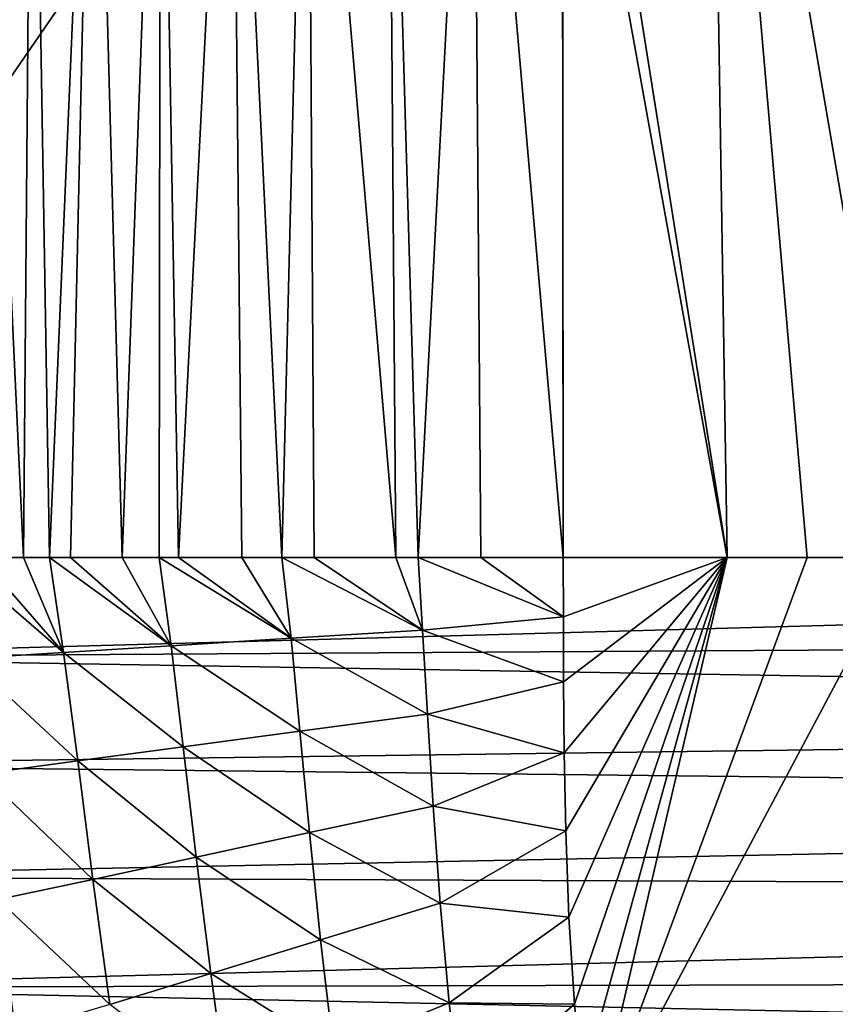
# Model space of a CAD drawing. Header units: metres. Extents: x -82 to 67, y -109 to 109.
# Tile 44 of 216: x -24.01 to -17.35, y -90.51 to -82.47. Entities that reach past the tile are written whole.
import ezdxf

# ---------------------------------------------------------------- set-up
doc = ezdxf.new("R2010")
doc.units = ezdxf.units.M
doc.layers.add('solid_21_382_010_XXX', color=7, linetype='CONTINUOUS')

msp = doc.modelspace()

# ---------------------------------------------------------------- linework, layer by layer
at = {"layer": 'solid_21_382_010_XXX'}
for points in [[(2.598529, -44.197315, -22.642931), (-26.784246, -44.197315, -22.642931), (-26.784435, -86.858612, -22.642931)], [(2.598529, -44.197315, -22.642931), (-26.784435, -86.858612, -22.642931), (2.598693, -86.85862, -22.642931)], [(-19.581964, -78.396004, -59.108742), (-18.382854, -77.627205, -59.245567), (-18.235189, -86.858742, -58.770645)], [(-17.583183, -86.858742, -58.809967), (-18.235189, -86.858742, -58.770645), (-18.382854, -77.627205, -59.245567)], [(-16.920248, -77.727493, -59.307304), (-16.803005, -86.858742, -58.844105), (-18.382854, -77.627205, -59.245567)], [(-17.583183, -86.858742, -58.809967), (-18.382854, -77.627205, -59.245567), (-16.803005, -86.858742, -58.844105)], [(-23.978802, -86.858704, -57.314445), (-24.375795, -78.396828, -57.61853), (-23.908579, -78.396729, -57.924366)], [(-23.978802, -86.858704, -57.314445), (-24.329115, -86.858704, -57.071457), (-24.375795, -78.396828, -57.61853)], [(-23.76548, -86.858704, -57.44511), (-23.978802, -86.858704, -57.314445), (-23.908579, -78.396729, -57.924366)], [(-23.76548, -86.858704, -57.44511), (-23.908579, -78.396729, -57.924366), (-23.403744, -78.396622, -58.189911)], [(-23.593374, -86.858704, -57.542213), (-23.76548, -86.858704, -57.44511), (-23.403744, -78.396622, -58.189911)], [(-23.173946, -86.858711, -57.751785), (-23.593374, -86.858704, -57.542213), (-23.403744, -78.396622, -58.189911)], [(-23.173946, -86.858711, -57.751785), (-23.403744, -78.396622, -58.189911), (-22.861141, -78.396523, -58.418251)], [(-22.871315, -86.858711, -57.882454), (-23.173946, -86.858711, -57.751785), (-22.861141, -78.396523, -58.418251)], [(-22.713751, -86.858711, -57.944565), (-22.871315, -86.858711, -57.882454), (-22.861141, -78.396523, -58.418251)], [(-22.713751, -86.858711, -57.944565), (-22.861141, -78.396523, -58.418251), (-22.280628, -78.396416, -58.612469)], [(-22.196821, -86.858711, -58.123676), (-22.713751, -86.858711, -57.944565), (-22.280628, -78.396416, -58.612469)], [(-21.871252, -86.858719, -58.219685), (-22.280628, -78.396416, -58.612469), (-21.662056, -78.396317, -58.77565)], [(-21.871252, -86.858719, -58.219685), (-22.196821, -86.858711, -58.123676), (-22.280628, -78.396416, -58.612469)], [(-21.605843, -86.858719, -58.289707), (-21.871252, -86.858719, -58.219685), (-21.662056, -78.396317, -58.77565)], [(-20.941042, -86.858719, -58.437538), (-21.662056, -78.396317, -58.77565), (-21.005367, -78.39621, -58.910866)], [(-20.941042, -86.858719, -58.437538), (-21.605843, -86.858719, -58.289707), (-21.662056, -78.396317, -58.77565)], [(-20.758341, -86.858719, -58.472206), (-21.005367, -78.39621, -58.910866), (-20.311485, -78.396111, -59.020981)], [(-20.758341, -86.858719, -58.472206), (-20.941042, -86.858719, -58.437538), (-21.005367, -78.39621, -58.910866)], [(-20.245937, -86.858711, -58.557861), (-20.758341, -86.858719, -58.472206), (-20.311485, -78.396111, -59.020981)], [(-20.311485, -78.396111, -59.020981), (-19.581964, -78.396004, -59.108742), (-19.574087, -86.858742, -58.647934)], [(-20.245937, -86.858711, -58.557861), (-20.311485, -78.396111, -59.020981), (-19.574087, -86.858742, -58.647934)], [(-19.580173, -79.424362, -59.055084), (-19.574087, -86.858742, -58.647934), (-19.581964, -78.396004, -59.108742)], [(-19.580173, -79.424362, -59.055084), (-19.581964, -78.396004, -59.108742), (-18.235189, -86.858742, -58.770645)], [(-19.580173, -79.424362, -59.055084), (-18.235189, -86.858742, -58.770645), (-19.574087, -86.858742, -58.647934)], [(2.598693, -86.85862, -22.642931), (-26.784435, -86.858612, -22.642931), (-26.784359, -87.672966, -22.642931)], [(2.598876, -87.490929, -22.642931), (2.598693, -86.85862, -22.642931), (-26.784359, -87.672966, -22.642931)], [(-23.651936, -87.635139, -57.457802), (-24.548847, -86.858704, -56.898003), (-24.329115, -86.858704, -57.071457)], [(-24.435471, -87.684959, -56.930767), (-24.548847, -86.858704, -56.898003), (-23.651936, -87.635139, -57.457802)], [(-23.651936, -87.635139, -57.457802), (-24.329115, -86.858704, -57.071457), (-23.978802, -86.858704, -57.314445)], [(-23.651936, -87.635139, -57.457802), (-23.978802, -86.858704, -57.314445), (-23.76548, -86.858704, -57.44511)], [(-22.772934, -87.579559, -57.875198), (-23.76548, -86.858704, -57.44511), (-23.593374, -86.858704, -57.542213)], [(-23.651936, -87.635139, -57.457802), (-23.76548, -86.858704, -57.44511), (-22.772934, -87.579559, -57.875198)], [(-22.772934, -87.579559, -57.875198), (-23.593374, -86.858704, -57.542213), (-23.173946, -86.858711, -57.751785)], [(-22.772934, -87.579559, -57.875198), (-23.173946, -86.858711, -57.751785), (-22.871315, -86.858711, -57.882454)], [(-21.795391, -87.518425, -58.199123), (-22.871315, -86.858711, -57.882454), (-22.713751, -86.858711, -57.944565)], [(-22.772934, -87.579559, -57.875198), (-22.871315, -86.858711, -57.882454), (-21.795391, -87.518425, -58.199123)], [(-21.795391, -87.518425, -58.199123), (-22.713751, -86.858711, -57.944565), (-22.196821, -86.858711, -58.123676)], [(-21.795391, -87.518425, -58.199123), (-22.196821, -86.858711, -58.123676), (-21.871252, -86.858719, -58.219685)], [(-20.722969, -87.45211, -58.443554), (-21.871252, -86.858719, -58.219685), (-21.605843, -86.858719, -58.289707)], [(-21.795391, -87.518425, -58.199123), (-21.871252, -86.858719, -58.219685), (-20.722969, -87.45211, -58.443554)], [(-20.722969, -87.45211, -58.443554), (-21.605843, -86.858719, -58.289707), (-20.941042, -86.858719, -58.437538)], [(-20.722969, -87.45211, -58.443554), (-20.941042, -86.858719, -58.437538), (-20.758341, -86.858719, -58.472206)], [(-19.572952, -87.343803, -58.620426), (-20.758341, -86.858719, -58.472206), (-20.245937, -86.858711, -58.557861)], [(-20.722969, -87.45211, -58.443554), (-20.758341, -86.858719, -58.472206), (-19.572952, -87.343803, -58.620426)], [(-19.572952, -87.343803, -58.620426), (-20.245937, -86.858711, -58.557861), (-19.574087, -86.858742, -58.647934)], [(-19.572952, -87.343803, -58.620426), (-19.574087, -86.858742, -58.647934), (-18.235189, -86.858742, -58.770645)], [(-19.572952, -87.343803, -58.620426), (-18.235189, -86.858742, -58.770645), (-19.570957, -87.874893, -58.590279)], [(-19.570957, -87.874893, -58.590279), (-18.235189, -86.858742, -58.770645), (-19.565645, -88.454216, -58.557529)], [(-19.565645, -88.454216, -58.557529), (-18.235189, -86.858742, -58.770645), (-19.553322, -89.090927, -58.521919)], [(-19.553322, -89.090927, -58.521919), (-18.235189, -86.858742, -58.770645), (-19.527498, -89.794548, -58.483223)], [(-19.527498, -89.794548, -58.483223), (-18.235189, -86.858742, -58.770645), (-19.482967, -90.504585, -58.445076)], [(-19.482967, -90.504585, -58.445076), (-18.235189, -86.858742, -58.770645), (-19.420166, -91.15699, -58.410969)], [(-19.420166, -91.15699, -58.410969), (-18.235189, -86.858742, -58.770645), (-19.353912, -91.654945, -58.385578)], [(-19.353912, -91.654945, -58.385578), (-18.235189, -86.858742, -58.770645), (-17.583183, -86.858742, -58.809967)], [(-19.353912, -91.654945, -58.385578), (-17.583183, -86.858742, -58.809967), (-16.803005, -86.858742, -58.844105)], [(-15.882174, -91.648193, -58.594643), (-19.353912, -91.654945, -58.385578), (-16.803005, -86.858742, -58.844105)], [(-20.722969, -87.45211, -58.443554), (-19.572952, -87.343803, -58.620426), (-19.570957, -87.874893, -58.590279)], [(2.598876, -87.490929, -22.642931), (-26.784359, -87.672966, -22.642931), (2.59736, -88.162445, -22.642931)], [(-21.795391, -87.518425, -58.199123), (-20.722969, -87.45211, -58.443554), (-20.682268, -88.137375, -58.409782)], [(-20.682268, -88.137375, -58.409782), (-20.722969, -87.45211, -58.443554), (-19.570957, -87.874893, -58.590279)], [(-23.651936, -87.635139, -57.457802), (-22.772934, -87.579559, -57.875198), (-22.674009, -88.403633, -57.859676)], [(-22.772934, -87.579559, -57.875198), (-21.795391, -87.518425, -58.199123), (-21.723295, -88.275787, -58.170918)], [(-22.674009, -88.403633, -57.859676), (-22.772934, -87.579559, -57.875198), (-21.723295, -88.275787, -58.170918)], [(-21.723295, -88.275787, -58.170918), (-21.795391, -87.518425, -58.199123), (-20.682268, -88.137375, -58.409782)], [(2.59736, -88.162445, -22.642931), (-26.784359, -87.672966, -22.642931), (-26.78163, -88.552437, -22.642931)], [(-24.435471, -87.684959, -56.930767), (-23.651936, -87.635139, -57.457802), (-23.535658, -88.520149, -57.460011)], [(-23.535658, -88.520149, -57.460011), (-23.651936, -87.635139, -57.457802), (-22.674009, -88.403633, -57.859676)], [(-24.316561, -88.625008, -56.951122), (-24.435471, -87.684959, -56.930767), (-23.535658, -88.520149, -57.460011)], [(-20.682268, -88.137375, -58.409782), (-19.570957, -87.874893, -58.590279), (-19.565645, -88.454216, -58.557529)], [(-21.723295, -88.275787, -58.170918), (-20.682268, -88.137375, -58.409782), (-20.635447, -88.888374, -58.372883)], [(-20.635447, -88.888374, -58.372883), (-20.682268, -88.137375, -58.409782), (-19.565645, -88.454216, -58.557529)], [(2.59736, -88.162445, -22.642931), (-26.78163, -88.552437, -22.642931), (2.594256, -88.876022, -22.642931)], [(-22.674009, -88.403633, -57.859676), (-21.723295, -88.275787, -58.170918), (-21.64472, -89.10453, -58.139404)], [(-21.64472, -89.10453, -58.139404), (-21.723295, -88.275787, -58.170918), (-20.635447, -88.888374, -58.372883)], [(-23.535658, -88.520149, -57.460011), (-22.674009, -88.403633, -57.859676), (-22.568119, -89.30423, -57.839142)], [(-22.568119, -89.30423, -57.839142), (-22.674009, -88.403633, -57.859676), (-21.64472, -89.10453, -58.139404)], [(-20.635447, -88.888374, -58.372883), (-19.565645, -88.454216, -58.557529), (-19.553322, -89.090927, -58.521919)], [(2.594256, -88.876022, -22.642931), (-26.78163, -88.552437, -22.642931), (-26.775116, -89.466179, -22.642931)], [(-24.316561, -88.625008, -56.951122), (-23.535658, -88.520149, -57.460011), (-23.4111, -89.486404, -57.454216)], [(-23.4111, -89.486404, -57.454216), (-23.535658, -88.520149, -57.460011), (-22.568119, -89.30423, -57.839142)], [(-24.186493, -89.650673, -56.960461), (-24.316561, -88.625008, -56.951122), (-23.4111, -89.486404, -57.454216)], [(2.594256, -88.876022, -22.642931), (-26.775116, -89.466179, -22.642931), (2.588013, -89.591003, -22.642931)], [(-21.64472, -89.10453, -58.139404), (-20.635447, -88.888374, -58.372883), (-20.578465, -89.680969, -58.334881)], [(-20.578465, -89.680969, -58.334881), (-20.635447, -88.888374, -58.372883), (-19.553322, -89.090927, -58.521919)], [(-22.568119, -89.30423, -57.839142), (-21.64472, -89.10453, -58.139404), (-21.555328, -89.980034, -58.10656)], [(-21.555328, -89.980034, -58.10656), (-21.64472, -89.10453, -58.139404), (-20.578465, -89.680969, -58.334881)], [(-20.578465, -89.680969, -58.334881), (-19.553322, -89.090927, -58.521919), (-19.527498, -89.794548, -58.483223)], [(-23.4111, -89.486404, -57.454216), (-22.568119, -89.30423, -57.839142), (-22.450712, -90.256119, -57.815289)], [(-22.450712, -90.256119, -57.815289), (-22.568119, -89.30423, -57.839142), (-21.555328, -89.980034, -58.10656)], [(2.588013, -89.591003, -22.642931), (-26.775116, -89.466179, -22.642931), (-26.763145, -90.368538, -22.642931)], [(-24.186493, -89.650673, -56.960461), (-23.4111, -89.486404, -57.454216), (-23.273401, -90.507889, -57.441738)], [(-23.273401, -90.507889, -57.441738), (-23.4111, -89.486404, -57.454216), (-22.450712, -90.256119, -57.815289)], [(2.588013, -89.591003, -22.642931), (-26.763145, -90.368538, -22.642931), (2.578311, -90.301804, -22.642931)], [(-24.039694, -90.735062, -56.959595), (-24.186493, -89.650673, -56.960461), (-23.273401, -90.507889, -57.441738)], [(-21.555328, -89.980034, -58.10656), (-20.578465, -89.680969, -58.334881), (-20.505793, -90.494804, -58.296989)], [(-20.505793, -90.494804, -58.296989), (-20.578465, -89.680969, -58.334881), (-19.527498, -89.794548, -58.483223)], [(-20.505793, -90.494804, -58.296989), (-19.527498, -89.794548, -58.483223), (-19.482967, -90.504585, -58.445076)], [(-22.450712, -90.256119, -57.815289), (-21.555328, -89.980034, -58.10656), (-21.449278, -90.880943, -58.073338)], [(-21.449278, -90.880943, -58.073338), (-21.555328, -89.980034, -58.10656), (-20.505793, -90.494804, -58.296989)], [(2.578311, -90.301804, -22.642931), (-26.763145, -90.368538, -22.642931), (2.564258, -90.992035, -22.642931)], [(-23.273401, -90.507889, -57.441738), (-22.450712, -90.256119, -57.815289), (-22.315664, -91.236923, -57.788933)], [(-22.315664, -91.236923, -57.788933), (-22.450712, -90.256119, -57.815289), (-21.449278, -90.880943, -58.073338)], [(2.564258, -90.992035, -22.642931), (-26.763145, -90.368538, -22.642931), (-26.744268, -91.231758, -22.642931)], [(-21.449278, -90.880943, -58.073338), (-20.505793, -90.494804, -58.296989), (-20.411715, -91.310127, -58.260303)], [(-20.411715, -91.310127, -58.260303), (-20.505793, -90.494804, -58.296989), (-19.482967, -90.504585, -58.445076)], [(-20.411715, -91.310127, -58.260303), (-19.482967, -90.504585, -58.445076), (-19.420166, -91.15699, -58.410969)]]:
    msp.add_3dface(points, dxfattribs=at)

doc.saveas('drawing.dxf')
